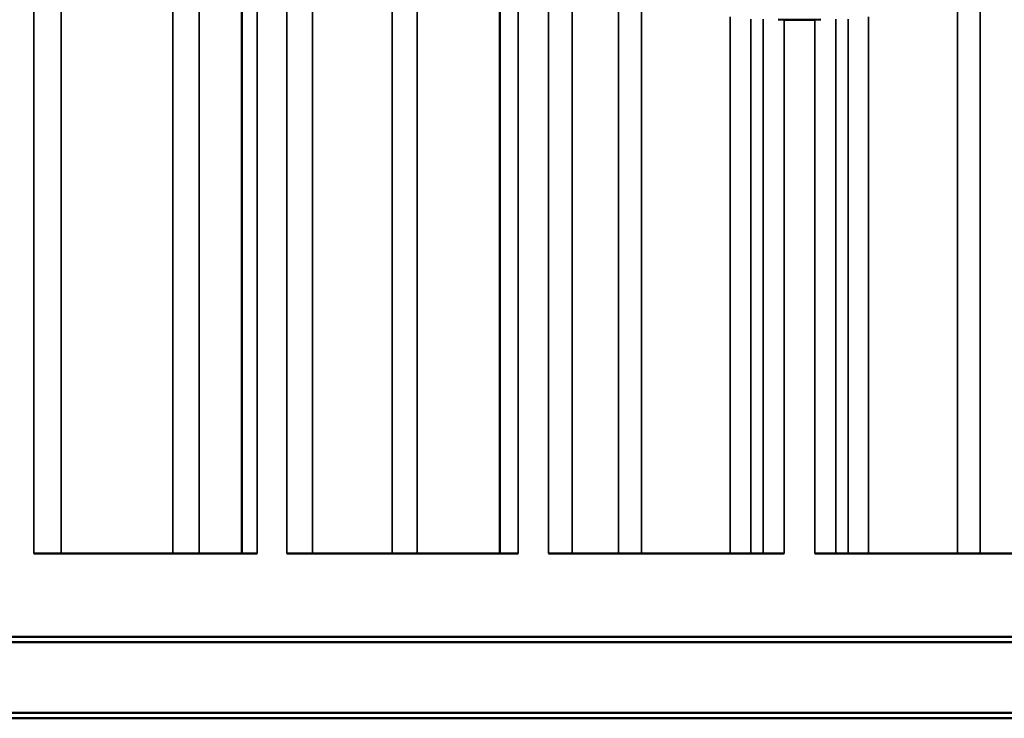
# Model space of a CAD drawing. Header units: millimetres. Extents: x 38 to 2514, y 38 to 1622.
# Tile 189 of 244: x 1727 to 1755, y 771 to 790. Entities that reach past the tile are written whole.
import ezdxf

# ---------------------------------------------------------------- set-up
doc = ezdxf.new("R2010")
doc.units = ezdxf.units.MM
doc.header["$LTSCALE"] = 7.692308
doc.layers.add('Visible (ISO)', color=7, linetype='Continuous', lineweight=50)
doc.layers.add('Visible Narrow (ISO)', color=7, linetype='Continuous', lineweight=35)

msp = doc.modelspace()

# ---------------------------------------------------------------- linework, layer by layer
at = {"layer": 'Visible (ISO)'}
for p, q in [((1733.684, 803.69), (1733.684, 775.343)), ((1740.973, 792.78), (1740.973, 775.343)), ((1727.818, 775.343), (1734.124, 775.343)), ((1734.958, 775.343), (1741.49, 775.343)), ((1742.346, 775.343), (1748.991, 775.343)), ((1749.855, 775.343), (1756.5, 775.343)), ((1806.923, 772.993), (1691.923, 772.993)), ((1806.773, 772.843), (1692.073, 772.843)), ((1692.073, 770.843), (1806.773, 770.843)), ((1691.923, 770.693), (1806.923, 770.693))]:
    msp.add_line(p, q, dxfattribs=at)
msp.add_arc((1749.423, 806.343), 15.952, 267.8333, 272.1667, dxfattribs=at)
at = {"layer": 'Visible Narrow (ISO)'}
for p, q in [((1731.737, 775.343), (1731.737, 929.943)), ((1728.587, 927.247), (1728.587, 775.343)), ((1727.818, 924.943), (1727.818, 775.343)), ((1732.488, 775.343), (1732.488, 824.843)), ((1734.124, 801.822), (1734.124, 775.343)), ((1734.958, 799.541), (1734.958, 775.343)), ((1735.681, 798.241), (1735.681, 775.343)), ((1737.93, 775.343), (1737.93, 795.279)), ((1738.634, 775.343), (1738.634, 794.549)), ((1741.49, 792.466), (1741.49, 775.343)), ((1742.346, 792.046), (1742.346, 775.343)), ((1743.01, 791.736), (1743.01, 775.343)), ((1744.32, 775.343), (1744.32, 791.195)), ((1754.526, 791.195), (1754.526, 775.343)), ((1744.965, 790.993), (1744.965, 775.343)), ((1753.881, 775.343), (1753.881, 790.993)), ((1747.474, 790.478), (1747.474, 775.343)), ((1748.049, 790.418), (1748.049, 775.343)), ((1748.397, 790.413), (1748.397, 775.343)), ((1748.991, 790.396), (1748.991, 775.343)), ((1749.855, 790.396), (1749.855, 775.343)), ((1750.45, 790.413), (1750.45, 775.343)), ((1750.797, 775.343), (1750.797, 790.418)), ((1751.373, 775.343), (1751.373, 790.478))]:
    msp.add_line(p, q, dxfattribs=at)

doc.saveas('drawing.dxf')
